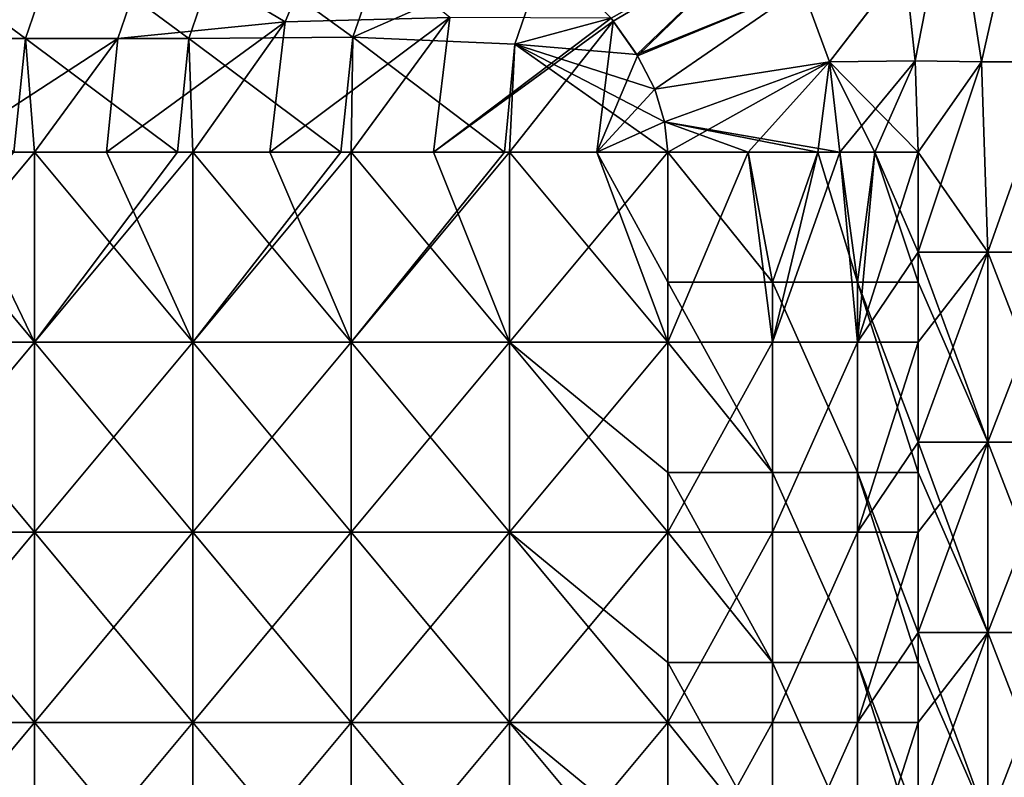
# Model space of a CAD drawing. Header units: inches. Extents: x -4.75 to 4.5, y 0 to 1.88.
# Tile 20 of 256: x -3.7 to -3.29, y 0.86 to 1.18. Entities that reach past the tile are written whole.
import ezdxf

# ---------------------------------------------------------------- set-up
doc = ezdxf.new("R2010")
doc.units = ezdxf.units.IN
doc.header["$LTSCALE"] = 101.851852
doc.header["$MEASUREMENT"] = 0
for name, color, linetype in [('100', 7, 'CONTINUOUS'), ('107', 7, 'CONTINUOUS'), ('108', 7, 'CONTINUOUS'), ('12', 7, 'CONTINUOUS'), ('125', 7, 'CONTINUOUS'), ('129', 7, 'CONTINUOUS'), ('145', 7, 'CONTINUOUS'), ('146', 7, 'CONTINUOUS'), ('98', 7, 'CONTINUOUS')]:
    doc.layers.add(name, color=color, linetype=linetype)

msp = doc.modelspace()

# ---------------------------------------------------------------- linework, layer by layer
at = {"layer": '100', "color": 13, "linetype": 'Continuous', "true_color": 0xd67263}
for points in [[(-3.70308, 1.125, -0.99738), (-3.69446, 1.125, -1.00251), (-3.76112, 1.045, -0.96287), (-3.70308, 1.125, -0.99738)], [(-3.76112, 1.045, -0.96287), (-3.69446, 1.125, -1.00251), (-3.69446, 1.045, -1.00251), (-3.76112, 1.045, -0.96287)], [(-3.63424, 1.125, -1.03831), (-3.6278, 1.125, -1.04214), (-3.69446, 1.045, -1.00251), (-3.63424, 1.125, -1.03831)], [(-3.69446, 1.045, -1.00251), (-3.6278, 1.125, -1.04214), (-3.6278, 1.045, -1.04214), (-3.69446, 1.045, -1.00251)], [(-3.69446, 1.125, -1.00251), (-3.63424, 1.125, -1.03831), (-3.69446, 1.045, -1.00251), (-3.69446, 1.125, -1.00251)], [(-3.56541, 1.125, -1.07923), (-3.56113, 1.125, -1.08177), (-3.6278, 1.045, -1.04214), (-3.56541, 1.125, -1.07923)], [(-3.6278, 1.045, -1.04214), (-3.56113, 1.125, -1.08177), (-3.56113, 1.045, -1.08177), (-3.6278, 1.045, -1.04214)], [(-3.6278, 1.125, -1.04214), (-3.56541, 1.125, -1.07923), (-3.6278, 1.045, -1.04214), (-3.6278, 1.125, -1.04214)], [(-3.49657, 1.125, -1.12015), (-3.49447, 1.125, -1.1214), (-3.56113, 1.045, -1.08177), (-3.49657, 1.125, -1.12015)], [(-3.56113, 1.045, -1.08177), (-3.49447, 1.125, -1.1214), (-3.49447, 1.045, -1.1214), (-3.56113, 1.045, -1.08177)], [(-3.56113, 1.125, -1.08177), (-3.49657, 1.125, -1.12015), (-3.56113, 1.045, -1.08177), (-3.56113, 1.125, -1.08177)], [(-3.49447, 1.125, -1.1214), (-3.42781, 1.125, -1.16103), (-3.49447, 1.045, -1.1214), (-3.49447, 1.125, -1.1214)], [(-3.49447, 1.045, -1.1214), (-3.42781, 1.125, -1.16103), (-3.42781, 1.045, -1.16103), (-3.49447, 1.045, -1.1214)], [(-3.76112, 1.045, -0.96287), (-3.69446, 1.045, -1.00251), (-3.76112, 0.96492, -0.96287), (-3.76112, 1.045, -0.96287)], [(-3.69446, 1.045, -1.00251), (-3.69446, 0.96492, -1.00251), (-3.76112, 0.96492, -0.96287), (-3.69446, 1.045, -1.00251)], [(-3.69446, 1.045, -1.00251), (-3.6278, 1.045, -1.04214), (-3.69446, 0.96492, -1.00251), (-3.69446, 1.045, -1.00251)], [(-3.6278, 1.045, -1.04214), (-3.6278, 0.96492, -1.04214), (-3.69446, 0.96492, -1.00251), (-3.6278, 1.045, -1.04214)], [(-3.6278, 1.045, -1.04214), (-3.56113, 1.045, -1.08177), (-3.6278, 0.96492, -1.04214), (-3.6278, 1.045, -1.04214)], [(-3.56113, 1.045, -1.08177), (-3.56113, 0.96492, -1.08177), (-3.6278, 0.96492, -1.04214), (-3.56113, 1.045, -1.08177)], [(-3.56113, 1.045, -1.08177), (-3.49447, 1.045, -1.1214), (-3.56113, 0.96492, -1.08177), (-3.56113, 1.045, -1.08177)], [(-3.49447, 1.045, -1.1214), (-3.49447, 0.96492, -1.1214), (-3.56113, 0.96492, -1.08177), (-3.49447, 1.045, -1.1214)], [(-3.49447, 1.045, -1.1214), (-3.42781, 1.045, -1.16103), (-3.49447, 0.96492, -1.1214), (-3.49447, 1.045, -1.1214)], [(-3.42781, 1.045, -1.16103), (-3.42781, 0.96492, -1.16103), (-3.49447, 0.96492, -1.1214), (-3.42781, 1.045, -1.16103)], [(-3.69446, 0.88484, -1.00251), (-3.76112, 0.88484, -0.96287), (-3.69446, 0.96492, -1.00251), (-3.69446, 0.88484, -1.00251)], [(-3.69446, 0.96492, -1.00251), (-3.76112, 0.88484, -0.96287), (-3.76112, 0.96492, -0.96287), (-3.69446, 0.96492, -1.00251)], [(-3.6278, 0.88484, -1.04214), (-3.69446, 0.88484, -1.00251), (-3.6278, 0.96492, -1.04214), (-3.6278, 0.88484, -1.04214)], [(-3.6278, 0.96492, -1.04214), (-3.69446, 0.88484, -1.00251), (-3.69446, 0.96492, -1.00251), (-3.6278, 0.96492, -1.04214)], [(-3.56113, 0.88484, -1.08177), (-3.6278, 0.88484, -1.04214), (-3.56113, 0.96492, -1.08177), (-3.56113, 0.88484, -1.08177)], [(-3.56113, 0.96492, -1.08177), (-3.6278, 0.88484, -1.04214), (-3.6278, 0.96492, -1.04214), (-3.56113, 0.96492, -1.08177)], [(-3.49447, 0.88484, -1.1214), (-3.56113, 0.88484, -1.08177), (-3.49447, 0.96492, -1.1214), (-3.49447, 0.88484, -1.1214)], [(-3.49447, 0.96492, -1.1214), (-3.56113, 0.88484, -1.08177), (-3.56113, 0.96492, -1.08177), (-3.49447, 0.96492, -1.1214)], [(-3.42781, 0.88484, -1.16103), (-3.49447, 0.88484, -1.1214), (-3.42781, 0.96492, -1.16103), (-3.42781, 0.88484, -1.16103)], [(-3.42781, 0.96492, -1.16103), (-3.49447, 0.88484, -1.1214), (-3.49447, 0.96492, -1.1214), (-3.42781, 0.96492, -1.16103)], [(-3.69446, 0.80476, -1.00251), (-3.76112, 0.80476, -0.96287), (-3.69446, 0.88484, -1.00251), (-3.69446, 0.80476, -1.00251)], [(-3.69446, 0.88484, -1.00251), (-3.76112, 0.80476, -0.96287), (-3.76112, 0.88484, -0.96287), (-3.69446, 0.88484, -1.00251)], [(-3.6278, 0.80476, -1.04214), (-3.69446, 0.80476, -1.00251), (-3.6278, 0.88484, -1.04214), (-3.6278, 0.80476, -1.04214)], [(-3.6278, 0.88484, -1.04214), (-3.69446, 0.80476, -1.00251), (-3.69446, 0.88484, -1.00251), (-3.6278, 0.88484, -1.04214)], [(-3.56113, 0.80476, -1.08177), (-3.6278, 0.80476, -1.04214), (-3.56113, 0.88484, -1.08177), (-3.56113, 0.80476, -1.08177)], [(-3.56113, 0.88484, -1.08177), (-3.6278, 0.80476, -1.04214), (-3.6278, 0.88484, -1.04214), (-3.56113, 0.88484, -1.08177)], [(-3.49447, 0.80476, -1.1214), (-3.56113, 0.80476, -1.08177), (-3.49447, 0.88484, -1.1214), (-3.49447, 0.80476, -1.1214)], [(-3.49447, 0.88484, -1.1214), (-3.56113, 0.80476, -1.08177), (-3.56113, 0.88484, -1.08177), (-3.49447, 0.88484, -1.1214)], [(-3.42781, 0.80476, -1.16103), (-3.49447, 0.80476, -1.1214), (-3.42781, 0.88484, -1.16103), (-3.42781, 0.80476, -1.16103)], [(-3.42781, 0.88484, -1.16103), (-3.49447, 0.80476, -1.1214), (-3.49447, 0.88484, -1.1214), (-3.42781, 0.88484, -1.16103)]]:
    msp.add_3dface(points, dxfattribs=at)
at = {"layer": '107', "color": 13, "linetype": 'Continuous', "true_color": 0xd67263}
for points in [[(-3.42781, 1.045, -1.16103), (-3.42781, 1.125, -1.16103), (-3.394, 1.125, -1.18514), (-3.42781, 1.045, -1.16103)], [(-3.38367, 1.045, -1.19439), (-3.42781, 1.045, -1.16103), (-3.394, 1.125, -1.18514), (-3.38367, 1.045, -1.19439)], [(-3.36464, 1.125, -1.21452), (-3.38367, 1.045, -1.19439), (-3.394, 1.125, -1.18514), (-3.36464, 1.125, -1.21452)], [(-3.34796, 1.045, -1.23663), (-3.38367, 1.045, -1.19439), (-3.3553, 1.125, -1.22627), (-3.34796, 1.045, -1.23663)], [(-3.3553, 1.125, -1.22627), (-3.38367, 1.045, -1.19439), (-3.36464, 1.125, -1.21452), (-3.3553, 1.125, -1.22627)], [(-3.34056, 1.125, -1.24835), (-3.34796, 1.045, -1.23663), (-3.3553, 1.125, -1.22627), (-3.34056, 1.125, -1.24835)], [(-3.32241, 1.125, -1.2857), (-3.32241, 1.08294, -1.2857), (-3.34796, 1.045, -1.23663), (-3.32241, 1.125, -1.2857)], [(-3.32241, 1.125, -1.2857), (-3.34796, 1.045, -1.23663), (-3.34056, 1.125, -1.24835), (-3.32241, 1.125, -1.2857)], [(-3.32241, 1.08294, -1.2857), (-3.32241, 1.045, -1.2857), (-3.34796, 1.045, -1.23663), (-3.32241, 1.08294, -1.2857)], [(-3.42781, 0.96492, -1.16103), (-3.42781, 1.045, -1.16103), (-3.38367, 1.045, -1.19439), (-3.42781, 0.96492, -1.16103)], [(-3.42781, 0.96492, -1.16103), (-3.38367, 1.045, -1.19439), (-3.38367, 0.96492, -1.19439), (-3.42781, 0.96492, -1.16103)], [(-3.38367, 1.045, -1.19439), (-3.34796, 1.045, -1.23663), (-3.38367, 0.96492, -1.19439), (-3.38367, 1.045, -1.19439)], [(-3.38367, 0.96492, -1.19439), (-3.34796, 1.045, -1.23663), (-3.34796, 0.96492, -1.23663), (-3.38367, 0.96492, -1.19439)], [(-3.32241, 1.045, -1.2857), (-3.32241, 1.00286, -1.2857), (-3.34796, 0.96492, -1.23663), (-3.32241, 1.045, -1.2857)], [(-3.34796, 1.045, -1.23663), (-3.32241, 1.045, -1.2857), (-3.34796, 0.96492, -1.23663), (-3.34796, 1.045, -1.23663)], [(-3.32241, 1.00286, -1.2857), (-3.32241, 0.96492, -1.2857), (-3.34796, 0.96492, -1.23663), (-3.32241, 1.00286, -1.2857)], [(-3.42781, 0.88484, -1.16103), (-3.42781, 0.96492, -1.16103), (-3.38367, 0.96492, -1.19439), (-3.42781, 0.88484, -1.16103)], [(-3.42781, 0.88484, -1.16103), (-3.38367, 0.96492, -1.19439), (-3.38367, 0.88484, -1.19439), (-3.42781, 0.88484, -1.16103)], [(-3.38367, 0.96492, -1.19439), (-3.34796, 0.96492, -1.23663), (-3.38367, 0.88484, -1.19439), (-3.38367, 0.96492, -1.19439)], [(-3.38367, 0.88484, -1.19439), (-3.34796, 0.96492, -1.23663), (-3.34796, 0.88484, -1.23663), (-3.38367, 0.88484, -1.19439)], [(-3.32241, 0.96492, -1.2857), (-3.32241, 0.92278, -1.2857), (-3.34796, 0.88484, -1.23663), (-3.32241, 0.96492, -1.2857)], [(-3.34796, 0.96492, -1.23663), (-3.32241, 0.96492, -1.2857), (-3.34796, 0.88484, -1.23663), (-3.34796, 0.96492, -1.23663)], [(-3.32241, 0.92278, -1.2857), (-3.32241, 0.88484, -1.2857), (-3.34796, 0.88484, -1.23663), (-3.32241, 0.92278, -1.2857)], [(-3.42781, 0.80476, -1.16103), (-3.42781, 0.88484, -1.16103), (-3.38367, 0.88484, -1.19439), (-3.42781, 0.80476, -1.16103)], [(-3.42781, 0.80476, -1.16103), (-3.38367, 0.88484, -1.19439), (-3.38367, 0.80476, -1.19439), (-3.42781, 0.80476, -1.16103)], [(-3.38367, 0.88484, -1.19439), (-3.34796, 0.88484, -1.23663), (-3.38367, 0.80476, -1.19439), (-3.38367, 0.88484, -1.19439)], [(-3.38367, 0.80476, -1.19439), (-3.34796, 0.88484, -1.23663), (-3.34796, 0.80476, -1.23663), (-3.38367, 0.80476, -1.19439)], [(-3.32241, 0.88484, -1.2857), (-3.32241, 0.8427, -1.2857), (-3.34796, 0.80476, -1.23663), (-3.32241, 0.88484, -1.2857)], [(-3.34796, 0.88484, -1.23663), (-3.32241, 0.88484, -1.2857), (-3.34796, 0.80476, -1.23663), (-3.34796, 0.88484, -1.23663)]]:
    msp.add_3dface(points, dxfattribs=at)
at = {"layer": '108', "color": 13, "linetype": 'Continuous', "true_color": 0xd67263}
for points in [[(-3.42781, 1.125, 1.16103), (-3.42781, 1.07024, 1.16103), (-3.38367, 1.07024, 1.19439), (-3.42781, 1.125, 1.16103)], [(-3.394, 1.125, 1.18514), (-3.42781, 1.125, 1.16103), (-3.38367, 1.07024, 1.19439), (-3.394, 1.125, 1.18514)], [(-3.36464, 1.125, 1.21452), (-3.394, 1.125, 1.18514), (-3.38367, 1.07024, 1.19439), (-3.36464, 1.125, 1.21452)], [(-3.34796, 1.07024, 1.23663), (-3.36464, 1.125, 1.21452), (-3.38367, 1.07024, 1.19439), (-3.34796, 1.07024, 1.23663)], [(-3.3553, 1.125, 1.22627), (-3.36464, 1.125, 1.21452), (-3.34796, 1.07024, 1.23663), (-3.3553, 1.125, 1.22627)], [(-3.34056, 1.125, 1.24835), (-3.3553, 1.125, 1.22627), (-3.34796, 1.07024, 1.23663), (-3.34056, 1.125, 1.24835)], [(-3.32241, 1.07024, 1.2857), (-3.34056, 1.125, 1.24835), (-3.34796, 1.07024, 1.23663), (-3.32241, 1.07024, 1.2857)], [(-3.32241, 1.08294, 1.2857), (-3.32241, 1.125, 1.2857), (-3.34056, 1.125, 1.24835), (-3.32241, 1.08294, 1.2857)], [(-3.32241, 1.07024, 1.2857), (-3.32241, 1.08294, 1.2857), (-3.34056, 1.125, 1.24835), (-3.32241, 1.07024, 1.2857)], [(-3.42781, 1.07024, 1.16103), (-3.42781, 1.045, 1.16103), (-3.38367, 0.99016, 1.19439), (-3.42781, 1.07024, 1.16103)], [(-3.38367, 1.07024, 1.19439), (-3.42781, 1.07024, 1.16103), (-3.38367, 0.99016, 1.19439), (-3.38367, 1.07024, 1.19439)], [(-3.34796, 1.07024, 1.23663), (-3.38367, 1.07024, 1.19439), (-3.34796, 0.99016, 1.23663), (-3.34796, 1.07024, 1.23663)], [(-3.38367, 1.07024, 1.19439), (-3.38367, 0.99016, 1.19439), (-3.34796, 0.99016, 1.23663), (-3.38367, 1.07024, 1.19439)], [(-3.32241, 1.00286, 1.2857), (-3.32241, 1.07024, 1.2857), (-3.34796, 1.07024, 1.23663), (-3.32241, 1.00286, 1.2857)], [(-3.32241, 0.99016, 1.2857), (-3.32241, 1.00286, 1.2857), (-3.34796, 1.07024, 1.23663), (-3.32241, 0.99016, 1.2857)], [(-3.32241, 0.99016, 1.2857), (-3.34796, 1.07024, 1.23663), (-3.34796, 0.99016, 1.23663), (-3.32241, 0.99016, 1.2857)], [(-3.42781, 1.045, 1.16103), (-3.42781, 0.99016, 1.16103), (-3.38367, 0.99016, 1.19439), (-3.42781, 1.045, 1.16103)], [(-3.42781, 0.99016, 1.16103), (-3.42781, 0.96492, 1.16103), (-3.38367, 0.91008, 1.19439), (-3.42781, 0.99016, 1.16103)], [(-3.42781, 0.99016, 1.16103), (-3.38367, 0.91008, 1.19439), (-3.38367, 0.99016, 1.19439), (-3.42781, 0.99016, 1.16103)], [(-3.38367, 0.91008, 1.19439), (-3.34796, 0.91008, 1.23663), (-3.38367, 0.99016, 1.19439), (-3.38367, 0.91008, 1.19439)], [(-3.38367, 0.99016, 1.19439), (-3.34796, 0.91008, 1.23663), (-3.34796, 0.99016, 1.23663), (-3.38367, 0.99016, 1.19439)], [(-3.32241, 0.92278, 1.2857), (-3.32241, 0.99016, 1.2857), (-3.34796, 0.99016, 1.23663), (-3.32241, 0.92278, 1.2857)], [(-3.32241, 0.91008, 1.2857), (-3.32241, 0.92278, 1.2857), (-3.34796, 0.99016, 1.23663), (-3.32241, 0.91008, 1.2857)], [(-3.34796, 0.91008, 1.23663), (-3.32241, 0.91008, 1.2857), (-3.34796, 0.99016, 1.23663), (-3.34796, 0.91008, 1.23663)], [(-3.42781, 0.96492, 1.16103), (-3.42781, 0.91008, 1.16103), (-3.38367, 0.91008, 1.19439), (-3.42781, 0.96492, 1.16103)], [(-3.42781, 0.91008, 1.16103), (-3.42781, 0.88484, 1.16103), (-3.38367, 0.83, 1.19439), (-3.42781, 0.91008, 1.16103)], [(-3.42781, 0.91008, 1.16103), (-3.38367, 0.83, 1.19439), (-3.38367, 0.91008, 1.19439), (-3.42781, 0.91008, 1.16103)], [(-3.38367, 0.83, 1.19439), (-3.34796, 0.83, 1.23663), (-3.38367, 0.91008, 1.19439), (-3.38367, 0.83, 1.19439)], [(-3.38367, 0.91008, 1.19439), (-3.34796, 0.83, 1.23663), (-3.34796, 0.91008, 1.23663), (-3.38367, 0.91008, 1.19439)], [(-3.32241, 0.8427, 1.2857), (-3.32241, 0.91008, 1.2857), (-3.34796, 0.91008, 1.23663), (-3.32241, 0.8427, 1.2857)], [(-3.32241, 0.83, 1.2857), (-3.32241, 0.8427, 1.2857), (-3.34796, 0.91008, 1.23663), (-3.32241, 0.83, 1.2857)], [(-3.34796, 0.83, 1.23663), (-3.32241, 0.83, 1.2857), (-3.34796, 0.91008, 1.23663), (-3.34796, 0.83, 1.23663)], [(-3.42781, 0.88484, 1.16103), (-3.42781, 0.83, 1.16103), (-3.38367, 0.83, 1.19439), (-3.42781, 0.88484, 1.16103)]]:
    msp.add_3dface(points, dxfattribs=at)
at = {"layer": '12', "color": 13, "linetype": 'Continuous', "true_color": 0xd67263}
for points in [[(-3.3081, 1.2431, -1.32207), (-3.32367, 1.16342, -1.28243), (-3.32797, 1.20425, -1.27123), (-3.3081, 1.2431, -1.32207)], [(-3.32367, 1.16342, 1.28243), (-3.30809, 1.2431, 1.32209), (-3.32796, 1.20416, 1.27126), (-3.32367, 1.16342, 1.28243)], [(-3.30809, 1.2431, 1.32209), (-3.32367, 1.16342, 1.28243), (-3.29569, 1.16302, 1.3527), (-3.30809, 1.2431, 1.32209)], [(-3.2957, 1.16302, -1.3527), (-3.32367, 1.16342, -1.28243), (-3.3081, 1.2431, -1.32207), (-3.2957, 1.16302, -1.3527)], [(-3.2957, 1.16302, -1.3527), (-3.3081, 1.2431, -1.32207), (-3.27768, 1.2431, -1.39578), (-3.2957, 1.16302, -1.3527)], [(-3.27768, 1.2431, 1.39579), (-3.30809, 1.2431, 1.32209), (-3.29569, 1.16302, 1.3527), (-3.27768, 1.2431, 1.39579)], [(-3.26467, 1.16302, -1.42596), (-3.2957, 1.16302, -1.3527), (-3.27768, 1.2431, -1.39578), (-3.26467, 1.16302, -1.42596)], [(-3.27768, 1.2431, 1.39579), (-3.29569, 1.16302, 1.3527), (-3.26466, 1.16302, 1.42597), (-3.27768, 1.2431, 1.39579)], [(-3.32367, 1.16342, 1.28243), (-3.32241, 1.125, 1.2857), (-3.29569, 1.16302, 1.3527), (-3.32367, 1.16342, 1.28243)], [(-3.32367, 1.16342, -1.28243), (-3.2957, 1.16302, -1.3527), (-3.32241, 1.125, -1.2857), (-3.32367, 1.16342, -1.28243)], [(-3.32241, 1.125, 1.2857), (-3.29302, 1.08294, 1.3592), (-3.29569, 1.16302, 1.3527), (-3.32241, 1.125, 1.2857)], [(-3.29302, 1.08294, -1.3592), (-3.32241, 1.08294, -1.2857), (-3.2957, 1.16302, -1.3527), (-3.29302, 1.08294, -1.3592)], [(-3.2957, 1.16302, -1.3527), (-3.32241, 1.08294, -1.2857), (-3.32241, 1.125, -1.2857), (-3.2957, 1.16302, -1.3527)], [(-3.26467, 1.16302, -1.42596), (-3.29302, 1.08294, -1.3592), (-3.2957, 1.16302, -1.3527), (-3.26467, 1.16302, -1.42596)], [(-3.29569, 1.16302, 1.3527), (-3.29302, 1.08294, 1.3592), (-3.26466, 1.16302, 1.42597), (-3.29569, 1.16302, 1.3527)], [(-3.29302, 1.08294, 1.3592), (-3.262, 1.08294, 1.43204), (-3.26466, 1.16302, 1.42597), (-3.29302, 1.08294, 1.3592)], [(-3.262, 1.08294, -1.43204), (-3.29302, 1.08294, -1.3592), (-3.26467, 1.16302, -1.42596), (-3.262, 1.08294, -1.43204)], [(-3.32241, 1.08294, 1.2857), (-3.29302, 1.08294, 1.3592), (-3.32241, 1.125, 1.2857), (-3.32241, 1.08294, 1.2857)], [(-3.29302, 1.08294, 1.3592), (-3.32241, 1.08294, 1.2857), (-3.29302, 1.00286, 1.3592), (-3.29302, 1.08294, 1.3592)], [(-3.29302, 1.00286, 1.3592), (-3.32241, 1.08294, 1.2857), (-3.32241, 1.07024, 1.2857), (-3.29302, 1.00286, 1.3592)], [(-3.29302, 1.00286, -1.3592), (-3.32241, 1.00286, -1.2857), (-3.29302, 1.08294, -1.3592), (-3.29302, 1.00286, -1.3592)], [(-3.29302, 1.08294, -1.3592), (-3.32241, 1.00286, -1.2857), (-3.32241, 1.045, -1.2857), (-3.29302, 1.08294, -1.3592)], [(-3.32241, 1.08294, -1.2857), (-3.29302, 1.08294, -1.3592), (-3.32241, 1.045, -1.2857), (-3.32241, 1.08294, -1.2857)], [(-3.262, 1.08294, 1.43204), (-3.29302, 1.08294, 1.3592), (-3.262, 1.00286, 1.43204), (-3.262, 1.08294, 1.43204)], [(-3.262, 1.00286, 1.43204), (-3.29302, 1.08294, 1.3592), (-3.29302, 1.00286, 1.3592), (-3.262, 1.00286, 1.43204)], [(-3.262, 1.00286, -1.43204), (-3.29302, 1.00286, -1.3592), (-3.262, 1.08294, -1.43204), (-3.262, 1.00286, -1.43204)], [(-3.262, 1.08294, -1.43204), (-3.29302, 1.00286, -1.3592), (-3.29302, 1.08294, -1.3592), (-3.262, 1.08294, -1.43204)], [(-3.32241, 1.00286, 1.2857), (-3.29302, 1.00286, 1.3592), (-3.32241, 1.07024, 1.2857), (-3.32241, 1.00286, 1.2857)], [(-3.29302, 1.00286, 1.3592), (-3.32241, 1.00286, 1.2857), (-3.29302, 0.92278, 1.3592), (-3.29302, 1.00286, 1.3592)], [(-3.29302, 0.92278, 1.3592), (-3.32241, 1.00286, 1.2857), (-3.32241, 0.99016, 1.2857), (-3.29302, 0.92278, 1.3592)], [(-3.29302, 0.92278, -1.3592), (-3.32241, 0.92278, -1.2857), (-3.29302, 1.00286, -1.3592), (-3.29302, 0.92278, -1.3592)], [(-3.29302, 1.00286, -1.3592), (-3.32241, 0.92278, -1.2857), (-3.32241, 0.96492, -1.2857), (-3.29302, 1.00286, -1.3592)], [(-3.32241, 1.00286, -1.2857), (-3.29302, 1.00286, -1.3592), (-3.32241, 0.96492, -1.2857), (-3.32241, 1.00286, -1.2857)], [(-3.262, 1.00286, 1.43204), (-3.29302, 1.00286, 1.3592), (-3.262, 0.92278, 1.43204), (-3.262, 1.00286, 1.43204)], [(-3.262, 0.92278, 1.43204), (-3.29302, 1.00286, 1.3592), (-3.29302, 0.92278, 1.3592), (-3.262, 0.92278, 1.43204)], [(-3.262, 0.92278, -1.43204), (-3.29302, 0.92278, -1.3592), (-3.262, 1.00286, -1.43204), (-3.262, 0.92278, -1.43204)], [(-3.262, 1.00286, -1.43204), (-3.29302, 0.92278, -1.3592), (-3.29302, 1.00286, -1.3592), (-3.262, 1.00286, -1.43204)], [(-3.32241, 0.92278, 1.2857), (-3.29302, 0.92278, 1.3592), (-3.32241, 0.99016, 1.2857), (-3.32241, 0.92278, 1.2857)], [(-3.29302, 0.92278, 1.3592), (-3.32241, 0.92278, 1.2857), (-3.29302, 0.8427, 1.3592), (-3.29302, 0.92278, 1.3592)], [(-3.29302, 0.8427, 1.3592), (-3.32241, 0.92278, 1.2857), (-3.32241, 0.91008, 1.2857), (-3.29302, 0.8427, 1.3592)], [(-3.29302, 0.8427, -1.3592), (-3.32241, 0.8427, -1.2857), (-3.29302, 0.92278, -1.3592), (-3.29302, 0.8427, -1.3592)], [(-3.29302, 0.92278, -1.3592), (-3.32241, 0.8427, -1.2857), (-3.32241, 0.88484, -1.2857), (-3.29302, 0.92278, -1.3592)], [(-3.32241, 0.92278, -1.2857), (-3.29302, 0.92278, -1.3592), (-3.32241, 0.88484, -1.2857), (-3.32241, 0.92278, -1.2857)], [(-3.262, 0.92278, 1.43204), (-3.29302, 0.92278, 1.3592), (-3.262, 0.8427, 1.43204), (-3.262, 0.92278, 1.43204)], [(-3.262, 0.8427, 1.43204), (-3.29302, 0.92278, 1.3592), (-3.29302, 0.8427, 1.3592), (-3.262, 0.8427, 1.43204)], [(-3.262, 0.8427, -1.43204), (-3.29302, 0.8427, -1.3592), (-3.262, 0.92278, -1.43204), (-3.262, 0.8427, -1.43204)], [(-3.262, 0.92278, -1.43204), (-3.29302, 0.8427, -1.3592), (-3.29302, 0.92278, -1.3592), (-3.262, 0.92278, -1.43204)], [(-3.32241, 0.8427, 1.2857), (-3.29302, 0.8427, 1.3592), (-3.32241, 0.91008, 1.2857), (-3.32241, 0.8427, 1.2857)]]:
    msp.add_3dface(points, dxfattribs=at)
at = {"layer": '125', "color": 13, "linetype": 'Continuous', "true_color": 0xd67263}
for points in [[(-3.57068, 1.2236, 1.02005), (-3.64542, 1.21339, 0.98906), (-3.58882, 1.17987, 1.05055), (-3.57068, 1.2236, 1.02005)], [(-3.57068, 1.2236, 1.02005), (-3.58882, 1.17987, 1.05055), (-3.51952, 1.18169, 1.09069), (-3.57068, 1.2236, 1.02005)], [(-3.71426, 1.21339, 0.94814), (-3.72811, 1.17284, 0.97143), (-3.64542, 1.21339, 0.98906), (-3.71426, 1.21339, 0.94814)], [(-3.64542, 1.21339, 0.98906), (-3.72811, 1.17284, 0.97143), (-3.65927, 1.17284, 1.01236), (-3.64542, 1.21339, 0.98906)], [(-3.64542, 1.21339, 0.98906), (-3.65927, 1.17284, 1.01236), (-3.58882, 1.17987, 1.05055), (-3.64542, 1.21339, 0.98906)], [(-3.5953, 1.125, 1.06146), (-3.56113, 1.125, 1.08177), (-3.51952, 1.18169, 1.09069), (-3.5953, 1.125, 1.06146)], [(-3.58882, 1.17987, 1.05055), (-3.5953, 1.125, 1.06146), (-3.51952, 1.18169, 1.09069), (-3.58882, 1.17987, 1.05055)], [(-3.56113, 1.125, 1.08177), (-3.52646, 1.125, 1.10238), (-3.51952, 1.18169, 1.09069), (-3.56113, 1.125, 1.08177)], [(-3.51952, 1.18169, 1.09069), (-3.52646, 1.125, 1.10238), (-3.45169, 1.18139, 1.13119), (-3.51952, 1.18169, 1.09069)], [(-3.66413, 1.125, 1.02054), (-3.6278, 1.125, 1.04214), (-3.58882, 1.17987, 1.05055), (-3.66413, 1.125, 1.02054)], [(-3.65927, 1.17284, 1.01236), (-3.66413, 1.125, 1.02054), (-3.58882, 1.17987, 1.05055), (-3.65927, 1.17284, 1.01236)], [(-3.6278, 1.125, 1.04214), (-3.5953, 1.125, 1.06146), (-3.58882, 1.17987, 1.05055), (-3.6278, 1.125, 1.04214)], [(-3.45169, 1.18139, 1.13119), (-3.52646, 1.125, 1.10238), (-3.45072, 1.18019, 1.13247), (-3.45169, 1.18139, 1.13119)], [(-3.52646, 1.125, 1.10238), (-3.49447, 1.125, 1.1214), (-3.45072, 1.18019, 1.13247), (-3.52646, 1.125, 1.10238)], [(-3.49447, 1.125, 1.1214), (-3.45763, 1.125, 1.1433), (-3.45072, 1.18019, 1.13247), (-3.49447, 1.125, 1.1214)], [(-3.45072, 1.18019, 1.13247), (-3.45763, 1.125, 1.1433), (-3.44048, 1.16559, 1.14562), (-3.45072, 1.18019, 1.13247)], [(-3.73297, 1.125, 0.97961), (-3.69446, 1.125, 1.00251), (-3.65927, 1.17284, 1.01236), (-3.73297, 1.125, 0.97961)], [(-3.72811, 1.17284, 0.97143), (-3.73297, 1.125, 0.97961), (-3.65927, 1.17284, 1.01236), (-3.72811, 1.17284, 0.97143)], [(-3.69446, 1.125, 1.00251), (-3.66413, 1.125, 1.02054), (-3.65927, 1.17284, 1.01236), (-3.69446, 1.125, 1.00251)], [(-3.44048, 1.16559, 1.14562), (-3.45763, 1.125, 1.1433), (-3.4333, 1.15149, 1.15446), (-3.44048, 1.16559, 1.14562)], [(-3.4333, 1.15149, 1.15446), (-3.45763, 1.125, 1.1433), (-3.42911, 1.1378, 1.15949), (-3.4333, 1.15149, 1.15446)], [(-3.45763, 1.125, 1.1433), (-3.42781, 1.125, 1.16103), (-3.42911, 1.1378, 1.15949), (-3.45763, 1.125, 1.1433)]]:
    msp.add_3dface(points, dxfattribs=at)
at = {"layer": '129', "color": 13, "linetype": 'Continuous', "true_color": 0xd67263}
for points in [[(-3.7532, 1.21339, -0.92499), (-3.69821, 1.17284, -0.9892), (-3.76705, 1.17284, -0.94828), (-3.7532, 1.21339, -0.92499)], [(-3.68437, 1.21339, -0.96591), (-3.69821, 1.17284, -0.9892), (-3.7532, 1.21339, -0.92499), (-3.68437, 1.21339, -0.96591)], [(-3.68437, 1.21339, -0.96591), (-3.62938, 1.17284, -1.03013), (-3.69821, 1.17284, -0.9892), (-3.68437, 1.21339, -0.96591)], [(-3.61553, 1.21339, -1.00683), (-3.62938, 1.17284, -1.03013), (-3.68437, 1.21339, -0.96591), (-3.61553, 1.21339, -1.00683)], [(-3.62938, 1.17284, -1.03013), (-3.61553, 1.21339, -1.00683), (-3.56043, 1.17337, -1.07085), (-3.62938, 1.17284, -1.03013)], [(-3.56043, 1.17337, -1.07085), (-3.61553, 1.21339, -1.00683), (-3.54627, 1.21421, -1.04704), (-3.56043, 1.17337, -1.07085)], [(-3.56043, 1.17337, -1.07085), (-3.54627, 1.21421, -1.04704), (-3.47892, 1.2094, -1.09248), (-3.56043, 1.17337, -1.07085)], [(-3.56043, 1.17337, -1.07085), (-3.47892, 1.2094, -1.09248), (-3.49219, 1.17048, -1.11278), (-3.56043, 1.17337, -1.07085)], [(-3.47892, 1.2094, -1.09248), (-3.45169, 1.18139, -1.13119), (-3.49219, 1.17048, -1.11278), (-3.47892, 1.2094, -1.09248)], [(-3.45169, 1.18139, -1.13119), (-3.44083, 1.16617, -1.14517), (-3.49219, 1.17048, -1.11278), (-3.45169, 1.18139, -1.13119)], [(-3.56541, 1.125, -1.07923), (-3.62938, 1.17284, -1.03013), (-3.56043, 1.17337, -1.07085), (-3.56541, 1.125, -1.07923)], [(-3.56113, 1.125, -1.08177), (-3.56541, 1.125, -1.07923), (-3.56043, 1.17337, -1.07085), (-3.56113, 1.125, -1.08177)], [(-3.49657, 1.125, -1.12015), (-3.56113, 1.125, -1.08177), (-3.56043, 1.17337, -1.07085), (-3.49657, 1.125, -1.12015)], [(-3.49657, 1.125, -1.12015), (-3.56043, 1.17337, -1.07085), (-3.49219, 1.17048, -1.11278), (-3.49657, 1.125, -1.12015)], [(-3.69821, 1.17284, -0.9892), (-3.70308, 1.125, -0.99738), (-3.76705, 1.17284, -0.94828), (-3.69821, 1.17284, -0.9892)], [(-3.69446, 1.125, -1.00251), (-3.70308, 1.125, -0.99738), (-3.69821, 1.17284, -0.9892), (-3.69446, 1.125, -1.00251)], [(-3.63424, 1.125, -1.03831), (-3.69446, 1.125, -1.00251), (-3.69821, 1.17284, -0.9892), (-3.63424, 1.125, -1.03831)], [(-3.62938, 1.17284, -1.03013), (-3.63424, 1.125, -1.03831), (-3.69821, 1.17284, -0.9892), (-3.62938, 1.17284, -1.03013)], [(-3.6278, 1.125, -1.04214), (-3.63424, 1.125, -1.03831), (-3.62938, 1.17284, -1.03013), (-3.6278, 1.125, -1.04214)], [(-3.56541, 1.125, -1.07923), (-3.6278, 1.125, -1.04214), (-3.62938, 1.17284, -1.03013), (-3.56541, 1.125, -1.07923)], [(-3.49447, 1.125, -1.1214), (-3.49657, 1.125, -1.12015), (-3.49219, 1.17048, -1.11278), (-3.49447, 1.125, -1.1214)], [(-3.42781, 1.125, -1.16103), (-3.49447, 1.125, -1.1214), (-3.49219, 1.17048, -1.11278), (-3.42781, 1.125, -1.16103)], [(-3.42911, 1.1378, -1.15949), (-3.42781, 1.125, -1.16103), (-3.49219, 1.17048, -1.11278), (-3.42911, 1.1378, -1.15949)], [(-3.4333, 1.15149, -1.15446), (-3.42911, 1.1378, -1.15949), (-3.49219, 1.17048, -1.11278), (-3.4333, 1.15149, -1.15446)], [(-3.44083, 1.16617, -1.14517), (-3.4333, 1.15149, -1.15446), (-3.49219, 1.17048, -1.11278), (-3.44083, 1.16617, -1.14517)]]:
    msp.add_3dface(points, dxfattribs=at)
at = {"layer": '145', "color": 13, "linetype": 'Continuous', "true_color": 0xd67263}
for points in [[(-3.44083, 1.16617, -1.14517), (-3.45169, 1.18139, -1.13119), (-3.38688, 1.21784, -1.16887), (-3.44083, 1.16617, -1.14517)], [(-3.37119, 1.19438, -1.19695), (-3.44083, 1.16617, -1.14517), (-3.38688, 1.21784, -1.16887), (-3.37119, 1.19438, -1.19695)], [(-3.32797, 1.20425, -1.27123), (-3.35968, 1.16298, -1.21807), (-3.37119, 1.19438, -1.19695), (-3.32797, 1.20425, -1.27123)], [(-3.32797, 1.20425, -1.27123), (-3.32367, 1.16342, -1.28243), (-3.35968, 1.16298, -1.21807), (-3.32797, 1.20425, -1.27123)], [(-3.4333, 1.15149, -1.15446), (-3.44083, 1.16617, -1.14517), (-3.37119, 1.19438, -1.19695), (-3.4333, 1.15149, -1.15446)], [(-3.35968, 1.16298, -1.21807), (-3.4333, 1.15149, -1.15446), (-3.37119, 1.19438, -1.19695), (-3.35968, 1.16298, -1.21807)], [(-3.42911, 1.1378, -1.15949), (-3.4333, 1.15149, -1.15446), (-3.35968, 1.16298, -1.21807), (-3.42911, 1.1378, -1.15949)], [(-3.3553, 1.125, -1.22627), (-3.42911, 1.1378, -1.15949), (-3.35968, 1.16298, -1.21807), (-3.3553, 1.125, -1.22627)], [(-3.32367, 1.16342, -1.28243), (-3.32241, 1.125, -1.2857), (-3.35968, 1.16298, -1.21807), (-3.32367, 1.16342, -1.28243)], [(-3.32241, 1.125, -1.2857), (-3.34056, 1.125, -1.24835), (-3.35968, 1.16298, -1.21807), (-3.32241, 1.125, -1.2857)], [(-3.34056, 1.125, -1.24835), (-3.3553, 1.125, -1.22627), (-3.35968, 1.16298, -1.21807), (-3.34056, 1.125, -1.24835)], [(-3.394, 1.125, -1.18514), (-3.42781, 1.125, -1.16103), (-3.42911, 1.1378, -1.15949), (-3.394, 1.125, -1.18514)], [(-3.3553, 1.125, -1.22627), (-3.36464, 1.125, -1.21452), (-3.42911, 1.1378, -1.15949), (-3.3553, 1.125, -1.22627)], [(-3.36464, 1.125, -1.21452), (-3.394, 1.125, -1.18514), (-3.42911, 1.1378, -1.15949), (-3.36464, 1.125, -1.21452)]]:
    msp.add_3dface(points, dxfattribs=at)
at = {"layer": '146', "color": 13, "linetype": 'Continuous', "true_color": 0xd67263}
for points in [[(-3.45169, 1.18139, 1.13119), (-3.45072, 1.18019, 1.13247), (-3.38688, 1.21784, 1.16887), (-3.45169, 1.18139, 1.13119)], [(-3.45072, 1.18019, 1.13247), (-3.44048, 1.16559, 1.14562), (-3.38688, 1.21784, 1.16887), (-3.45072, 1.18019, 1.13247)], [(-3.44048, 1.16559, 1.14562), (-3.37119, 1.19438, 1.19695), (-3.38688, 1.21784, 1.16887), (-3.44048, 1.16559, 1.14562)], [(-3.35968, 1.16298, 1.21807), (-3.32796, 1.20416, 1.27126), (-3.37119, 1.19438, 1.19695), (-3.35968, 1.16298, 1.21807)], [(-3.32367, 1.16342, 1.28243), (-3.32796, 1.20416, 1.27126), (-3.35968, 1.16298, 1.21807), (-3.32367, 1.16342, 1.28243)], [(-3.44048, 1.16559, 1.14562), (-3.4333, 1.15149, 1.15446), (-3.37119, 1.19438, 1.19695), (-3.44048, 1.16559, 1.14562)], [(-3.4333, 1.15149, 1.15446), (-3.35968, 1.16298, 1.21807), (-3.37119, 1.19438, 1.19695), (-3.4333, 1.15149, 1.15446)], [(-3.4333, 1.15149, 1.15446), (-3.42911, 1.1378, 1.15949), (-3.35968, 1.16298, 1.21807), (-3.4333, 1.15149, 1.15446)], [(-3.42911, 1.1378, 1.15949), (-3.42781, 1.125, 1.16103), (-3.35968, 1.16298, 1.21807), (-3.42911, 1.1378, 1.15949)], [(-3.42781, 1.125, 1.16103), (-3.394, 1.125, 1.18514), (-3.35968, 1.16298, 1.21807), (-3.42781, 1.125, 1.16103)], [(-3.394, 1.125, 1.18514), (-3.36464, 1.125, 1.21452), (-3.35968, 1.16298, 1.21807), (-3.394, 1.125, 1.18514)], [(-3.36464, 1.125, 1.21452), (-3.3553, 1.125, 1.22627), (-3.35968, 1.16298, 1.21807), (-3.36464, 1.125, 1.21452)], [(-3.3553, 1.125, 1.22627), (-3.32367, 1.16342, 1.28243), (-3.35968, 1.16298, 1.21807), (-3.3553, 1.125, 1.22627)], [(-3.32367, 1.16342, 1.28243), (-3.3553, 1.125, 1.22627), (-3.34056, 1.125, 1.24835), (-3.32367, 1.16342, 1.28243)], [(-3.32241, 1.125, 1.2857), (-3.32367, 1.16342, 1.28243), (-3.34056, 1.125, 1.24835), (-3.32241, 1.125, 1.2857)]]:
    msp.add_3dface(points, dxfattribs=at)
at = {"layer": '98', "color": 13, "linetype": 'Continuous', "true_color": 0xd67263}
for points in [[(-3.73297, 1.125, 0.97961), (-3.76112, 1.125, 0.96287), (-3.69446, 1.045, 1.00251), (-3.73297, 1.125, 0.97961)], [(-3.69446, 1.045, 1.00251), (-3.76112, 1.125, 0.96287), (-3.76112, 1.045, 0.96287), (-3.69446, 1.045, 1.00251)], [(-3.69446, 1.125, 1.00251), (-3.73297, 1.125, 0.97961), (-3.69446, 1.045, 1.00251), (-3.69446, 1.125, 1.00251)], [(-3.66413, 1.125, 1.02054), (-3.69446, 1.125, 1.00251), (-3.6278, 1.045, 1.04214), (-3.66413, 1.125, 1.02054)], [(-3.6278, 1.045, 1.04214), (-3.69446, 1.125, 1.00251), (-3.69446, 1.045, 1.00251), (-3.6278, 1.045, 1.04214)], [(-3.6278, 1.125, 1.04214), (-3.66413, 1.125, 1.02054), (-3.6278, 1.045, 1.04214), (-3.6278, 1.125, 1.04214)], [(-3.5953, 1.125, 1.06146), (-3.6278, 1.125, 1.04214), (-3.56113, 1.045, 1.08177), (-3.5953, 1.125, 1.06146)], [(-3.56113, 1.045, 1.08177), (-3.6278, 1.125, 1.04214), (-3.6278, 1.045, 1.04214), (-3.56113, 1.045, 1.08177)], [(-3.56113, 1.125, 1.08177), (-3.5953, 1.125, 1.06146), (-3.56113, 1.045, 1.08177), (-3.56113, 1.125, 1.08177)], [(-3.52646, 1.125, 1.10238), (-3.56113, 1.125, 1.08177), (-3.49447, 1.045, 1.1214), (-3.52646, 1.125, 1.10238)], [(-3.49447, 1.045, 1.1214), (-3.56113, 1.125, 1.08177), (-3.56113, 1.045, 1.08177), (-3.49447, 1.045, 1.1214)], [(-3.49447, 1.125, 1.1214), (-3.52646, 1.125, 1.10238), (-3.49447, 1.045, 1.1214), (-3.49447, 1.125, 1.1214)], [(-3.45763, 1.125, 1.1433), (-3.49447, 1.125, 1.1214), (-3.42781, 1.045, 1.16103), (-3.45763, 1.125, 1.1433)], [(-3.42781, 1.045, 1.16103), (-3.49447, 1.125, 1.1214), (-3.49447, 1.045, 1.1214), (-3.42781, 1.045, 1.16103)], [(-3.42781, 1.125, 1.16103), (-3.45763, 1.125, 1.1433), (-3.42781, 1.07024, 1.16103), (-3.42781, 1.125, 1.16103)], [(-3.42781, 1.07024, 1.16103), (-3.45763, 1.125, 1.1433), (-3.42781, 1.045, 1.16103), (-3.42781, 1.07024, 1.16103)], [(-3.69446, 1.045, 1.00251), (-3.76112, 1.045, 0.96287), (-3.69446, 0.96492, 1.00251), (-3.69446, 1.045, 1.00251)], [(-3.76112, 1.045, 0.96287), (-3.76112, 0.96492, 0.96287), (-3.69446, 0.96492, 1.00251), (-3.76112, 1.045, 0.96287)], [(-3.6278, 1.045, 1.04214), (-3.69446, 1.045, 1.00251), (-3.6278, 0.96492, 1.04214), (-3.6278, 1.045, 1.04214)], [(-3.69446, 1.045, 1.00251), (-3.69446, 0.96492, 1.00251), (-3.6278, 0.96492, 1.04214), (-3.69446, 1.045, 1.00251)], [(-3.56113, 1.045, 1.08177), (-3.6278, 1.045, 1.04214), (-3.56113, 0.96492, 1.08177), (-3.56113, 1.045, 1.08177)], [(-3.6278, 1.045, 1.04214), (-3.6278, 0.96492, 1.04214), (-3.56113, 0.96492, 1.08177), (-3.6278, 1.045, 1.04214)], [(-3.49447, 1.045, 1.1214), (-3.56113, 1.045, 1.08177), (-3.49447, 0.96492, 1.1214), (-3.49447, 1.045, 1.1214)], [(-3.56113, 1.045, 1.08177), (-3.56113, 0.96492, 1.08177), (-3.49447, 0.96492, 1.1214), (-3.56113, 1.045, 1.08177)], [(-3.42781, 1.045, 1.16103), (-3.49447, 1.045, 1.1214), (-3.42781, 0.99016, 1.16103), (-3.42781, 1.045, 1.16103)], [(-3.49447, 1.045, 1.1214), (-3.49447, 0.96492, 1.1214), (-3.42781, 0.96492, 1.16103), (-3.49447, 1.045, 1.1214)], [(-3.49447, 1.045, 1.1214), (-3.42781, 0.96492, 1.16103), (-3.42781, 0.99016, 1.16103), (-3.49447, 1.045, 1.1214)], [(-3.76112, 0.88484, 0.96287), (-3.69446, 0.88484, 1.00251), (-3.76112, 0.96492, 0.96287), (-3.76112, 0.88484, 0.96287)], [(-3.76112, 0.96492, 0.96287), (-3.69446, 0.88484, 1.00251), (-3.69446, 0.96492, 1.00251), (-3.76112, 0.96492, 0.96287)], [(-3.69446, 0.88484, 1.00251), (-3.6278, 0.88484, 1.04214), (-3.69446, 0.96492, 1.00251), (-3.69446, 0.88484, 1.00251)], [(-3.69446, 0.96492, 1.00251), (-3.6278, 0.88484, 1.04214), (-3.6278, 0.96492, 1.04214), (-3.69446, 0.96492, 1.00251)], [(-3.6278, 0.88484, 1.04214), (-3.56113, 0.88484, 1.08177), (-3.6278, 0.96492, 1.04214), (-3.6278, 0.88484, 1.04214)], [(-3.6278, 0.96492, 1.04214), (-3.56113, 0.88484, 1.08177), (-3.56113, 0.96492, 1.08177), (-3.6278, 0.96492, 1.04214)], [(-3.56113, 0.88484, 1.08177), (-3.49447, 0.88484, 1.1214), (-3.56113, 0.96492, 1.08177), (-3.56113, 0.88484, 1.08177)], [(-3.56113, 0.96492, 1.08177), (-3.49447, 0.88484, 1.1214), (-3.49447, 0.96492, 1.1214), (-3.56113, 0.96492, 1.08177)], [(-3.49447, 0.88484, 1.1214), (-3.42781, 0.88484, 1.16103), (-3.49447, 0.96492, 1.1214), (-3.49447, 0.88484, 1.1214)], [(-3.42781, 0.88484, 1.16103), (-3.42781, 0.91008, 1.16103), (-3.49447, 0.96492, 1.1214), (-3.42781, 0.88484, 1.16103)], [(-3.49447, 0.96492, 1.1214), (-3.42781, 0.91008, 1.16103), (-3.42781, 0.96492, 1.16103), (-3.49447, 0.96492, 1.1214)], [(-3.76112, 0.80476, 0.96287), (-3.69446, 0.80476, 1.00251), (-3.76112, 0.88484, 0.96287), (-3.76112, 0.80476, 0.96287)], [(-3.76112, 0.88484, 0.96287), (-3.69446, 0.80476, 1.00251), (-3.69446, 0.88484, 1.00251), (-3.76112, 0.88484, 0.96287)], [(-3.69446, 0.80476, 1.00251), (-3.6278, 0.80476, 1.04214), (-3.69446, 0.88484, 1.00251), (-3.69446, 0.80476, 1.00251)], [(-3.69446, 0.88484, 1.00251), (-3.6278, 0.80476, 1.04214), (-3.6278, 0.88484, 1.04214), (-3.69446, 0.88484, 1.00251)], [(-3.6278, 0.80476, 1.04214), (-3.56113, 0.80476, 1.08177), (-3.6278, 0.88484, 1.04214), (-3.6278, 0.80476, 1.04214)], [(-3.6278, 0.88484, 1.04214), (-3.56113, 0.80476, 1.08177), (-3.56113, 0.88484, 1.08177), (-3.6278, 0.88484, 1.04214)], [(-3.56113, 0.80476, 1.08177), (-3.49447, 0.80476, 1.1214), (-3.56113, 0.88484, 1.08177), (-3.56113, 0.80476, 1.08177)], [(-3.56113, 0.88484, 1.08177), (-3.49447, 0.80476, 1.1214), (-3.49447, 0.88484, 1.1214), (-3.56113, 0.88484, 1.08177)], [(-3.49447, 0.80476, 1.1214), (-3.42781, 0.80476, 1.16103), (-3.49447, 0.88484, 1.1214), (-3.49447, 0.80476, 1.1214)], [(-3.42781, 0.80476, 1.16103), (-3.42781, 0.83, 1.16103), (-3.49447, 0.88484, 1.1214), (-3.42781, 0.80476, 1.16103)], [(-3.49447, 0.88484, 1.1214), (-3.42781, 0.83, 1.16103), (-3.42781, 0.88484, 1.16103), (-3.49447, 0.88484, 1.1214)]]:
    msp.add_3dface(points, dxfattribs=at)

doc.saveas('drawing.dxf')
